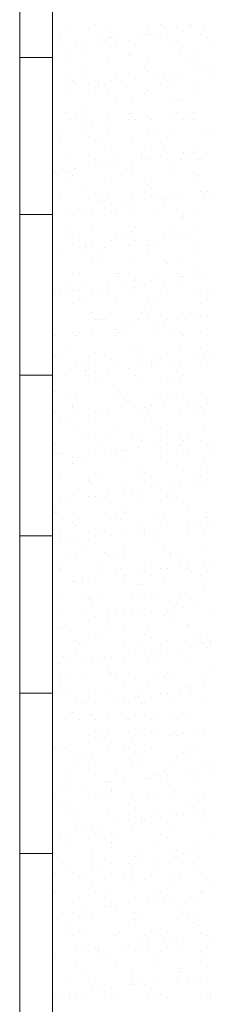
# Model space of a CAD drawing. Header units: metres. Extents: x -18 to 342, y 4 to 63.
# Tile 147 of 173: x 297.261 to 297.82, y 24.46 to 27.354. Entities that reach past the tile are written whole.
import ezdxf

# ---------------------------------------------------------------- set-up
doc = ezdxf.new("R2010")
doc.units = ezdxf.units.M
doc.header["$MEASUREMENT"] = 0
doc.layers.add('PDF_hatch-borshi', color=7, linetype='Continuous')
doc.layers.add('PDF_kaff', color=7, linetype='Continuous')

msp = doc.modelspace()

# ---------------------------------------------------------------- linework, layer by layer
at = {"layer": 'PDF_hatch-borshi', "lineweight": 18}
for points in [[(297.3962, 27.3301), (297.3962, 27.3301)], [(297.4829, 27.3398), (297.4829, 27.3398)], [(297.5118, 27.3301), (297.5118, 27.3301)], [(297.637, 27.3301), (297.637, 27.3301)], [(297.6755, 27.3398), (297.6755, 27.3398)], [(297.6851, 27.3301), (297.6851, 27.3301)], [(297.7622, 27.3398), (297.7622, 27.3398)], [(297.7622, 27.3301), (297.7622, 27.3301)], [(297.8007, 27.3301), (297.8007, 27.3301)], [(297.3769, 27.3012), (297.3769, 27.3012)], [(297.5021, 27.3109), (297.5021, 27.3109)], [(297.5214, 27.3012), (297.5214, 27.3012)], [(297.531, 27.3012), (297.531, 27.3012)], [(297.5503, 27.3012), (297.5503, 27.3012)], [(297.6177, 27.3109), (297.6177, 27.3109)], [(297.637, 27.3109), (297.637, 27.3109)], [(297.6466, 27.3109), (297.6466, 27.3109)], [(297.6659, 27.3012), (297.6659, 27.3012)], [(297.6755, 27.3109), (297.6755, 27.3109)], [(297.7429, 27.3205), (297.7429, 27.3205)], [(297.7911, 27.3109), (297.7911, 27.3109)], [(297.8103, 27.3012), (297.8103, 27.3012)], [(297.3577, 27.2723), (297.3577, 27.2723)], [(297.3866, 27.282), (297.3866, 27.282)], [(297.4251, 27.282), (297.4251, 27.282)], [(297.454, 27.282), (297.454, 27.282)], [(297.4925, 27.2916), (297.4925, 27.2916)], [(297.5118, 27.2916), (297.5118, 27.2916)], [(297.5407, 27.2916), (297.5407, 27.2916)], [(297.5792, 27.2916), (297.5792, 27.2916)], [(297.7044, 27.2916), (297.7044, 27.2916)], [(297.7237, 27.2916), (297.7237, 27.2916)], [(297.82, 27.2916), (297.82, 27.2916)], [(297.3962, 27.2531), (297.3962, 27.2531)], [(297.3962, 27.2435), (297.3962, 27.2435)], [(297.4443, 27.2531), (297.4443, 27.2531)], [(297.5214, 27.2435), (297.5214, 27.2435)], [(297.5792, 27.2531), (297.5792, 27.2531)], [(297.5888, 27.2531), (297.5888, 27.2531)], [(297.637, 27.2435), (297.637, 27.2435)], [(297.7333, 27.2531), (297.7333, 27.2531)], [(297.7622, 27.2435), (297.7622, 27.2435)], [(297.7718, 27.2531), (297.7718, 27.2531)], [(297.7814, 27.2435), (297.7814, 27.2435)], [(297.4443, 27.2146), (297.4443, 27.2146)], [(297.6273, 27.2146), (297.6273, 27.2146)], [(297.8103, 27.2146), (297.8103, 27.2146)], [(297.3962, 27.1953), (297.3962, 27.1953)], [(297.454, 27.1953), (297.454, 27.1953)], [(297.5407, 27.1953), (297.5407, 27.1953)], [(297.5792, 27.1953), (297.5792, 27.1953)], [(297.5984, 27.1857), (297.5984, 27.1857)], [(297.637, 27.2049), (297.637, 27.2049)], [(297.6562, 27.1953), (297.6562, 27.1953)], [(297.6851, 27.1953), (297.6851, 27.1953)], [(297.6851, 27.1953), (297.6851, 27.1953)], [(297.7044, 27.1953), (297.7044, 27.1953)], [(297.7237, 27.1953), (297.7237, 27.1953)], [(297.7814, 27.2049), (297.7814, 27.2049)], [(297.82, 27.2049), (297.82, 27.2049)], [(297.82, 27.1953), (297.82, 27.1953)], [(297.4058, 27.1568), (297.4058, 27.1568)], [(297.4155, 27.176), (297.4155, 27.176)], [(297.4251, 27.1664), (297.4251, 27.1664)], [(297.4636, 27.1664), (297.4636, 27.1664)], [(297.4925, 27.1664), (297.4925, 27.1664)], [(297.4925, 27.1568), (297.4925, 27.1568)], [(297.531, 27.176), (297.531, 27.176)], [(297.5599, 27.176), (297.5599, 27.176)], [(297.5599, 27.176), (297.5599, 27.176)], [(297.6755, 27.1664), (297.6755, 27.1664)], [(297.7044, 27.176), (297.7044, 27.176)], [(297.7718, 27.1568), (297.7718, 27.1568)], [(297.3962, 27.1471), (297.3962, 27.1471)], [(297.4829, 27.1375), (297.4829, 27.1375)], [(297.5214, 27.1471), (297.5214, 27.1471)], [(297.5407, 27.1279), (297.5407, 27.1279)], [(297.6273, 27.1375), (297.6273, 27.1375)], [(297.637, 27.1471), (297.637, 27.1471)], [(297.7718, 27.1375), (297.7718, 27.1375)], [(297.454, 27.099), (297.454, 27.099)], [(297.5888, 27.1086), (297.5888, 27.1086)], [(297.7044, 27.1086), (297.7044, 27.1086)], [(297.7237, 27.1182), (297.7237, 27.1182)], [(297.7333, 27.1182), (297.7333, 27.1182)], [(297.3962, 27.0797), (297.3962, 27.0797)], [(297.4251, 27.0797), (297.4251, 27.0797)], [(297.5792, 27.0797), (297.5792, 27.0797)], [(297.5888, 27.0797), (297.5888, 27.0797)], [(297.5888, 27.0701), (297.5888, 27.0701)], [(297.637, 27.0701), (297.637, 27.0701)], [(297.7044, 27.0797), (297.7044, 27.0797)], [(297.7237, 27.0797), (297.7237, 27.0797)], [(297.7237, 27.0797), (297.7237, 27.0797)], [(297.7622, 27.0797), (297.7622, 27.0797)], [(297.7718, 27.0797), (297.7718, 27.0797)], [(297.4058, 27.0605), (297.4058, 27.0605)], [(297.4443, 27.0412), (297.4443, 27.0412)], [(297.4443, 27.0412), (297.4443, 27.0412)], [(297.454, 27.0605), (297.454, 27.0605)], [(297.4732, 27.0508), (297.4732, 27.0508)], [(297.5118, 27.0508), (297.5118, 27.0508)], [(297.5214, 27.0605), (297.5214, 27.0605)], [(297.5792, 27.0605), (297.5792, 27.0605)], [(297.5984, 27.0605), (297.5984, 27.0605)], [(297.5984, 27.0605), (297.5984, 27.0605)], [(297.6466, 27.0605), (297.6466, 27.0605)], [(297.7429, 27.0605), (297.7429, 27.0605)], [(297.7718, 27.0605), (297.7718, 27.0605)], [(297.3769, 27.0123), (297.3769, 27.0123)], [(297.3866, 27.0316), (297.3866, 27.0316)], [(297.454, 27.0316), (297.454, 27.0316)], [(297.4636, 27.0123), (297.4636, 27.0123)], [(297.5214, 27.0219), (297.5214, 27.0219)], [(297.5888, 27.0123), (297.5888, 27.0123)], [(297.637, 27.0316), (297.637, 27.0316)], [(297.6659, 27.0219), (297.6659, 27.0219)], [(297.714, 27.0219), (297.714, 27.0219)], [(297.8103, 27.0219), (297.8103, 27.0219)], [(297.82, 27.0316), (297.82, 27.0316)], [(297.4925, 26.993), (297.4925, 26.993)], [(297.531, 26.9738), (297.531, 26.9738)], [(297.6466, 26.9738), (297.6466, 26.9738)], [(297.6755, 26.993), (297.6755, 26.993)], [(297.6851, 26.9834), (297.6851, 26.9834)], [(297.7718, 26.9738), (297.7718, 26.9738)], [(297.4058, 26.9641), (297.4058, 26.9641)], [(297.4636, 26.9545), (297.4636, 26.9545)], [(297.4829, 26.9449), (297.4829, 26.9449)], [(297.5407, 26.9545), (297.5407, 26.9545)], [(297.5503, 26.9449), (297.5503, 26.9449)], [(297.6177, 26.9545), (297.6177, 26.9545)], [(297.6177, 26.9449), (297.6177, 26.9449)], [(297.637, 26.9449), (297.637, 26.9449)], [(297.6466, 26.9449), (297.6466, 26.9449)], [(297.6755, 26.9545), (297.6755, 26.9545)], [(297.7333, 26.9449), (297.7333, 26.9449)], [(297.7429, 26.9641), (297.7429, 26.9641)], [(297.7622, 26.9545), (297.7622, 26.9545)], [(297.7718, 26.9641), (297.7718, 26.9641)], [(297.7814, 26.9449), (297.7814, 26.9449)], [(297.8103, 26.9641), (297.8103, 26.9641)], [(297.3866, 26.916), (297.3866, 26.916)], [(297.4251, 26.916), (297.4251, 26.916)], [(297.4636, 26.9256), (297.4636, 26.9256)], [(297.4925, 26.9256), (297.4925, 26.9256)], [(297.5118, 26.9353), (297.5118, 26.9353)], [(297.5503, 26.9353), (297.5503, 26.9353)], [(297.5888, 26.9256), (297.5888, 26.9256)], [(297.714, 26.9256), (297.714, 26.9256)], [(297.3673, 26.9064), (297.3673, 26.9064)], [(297.3962, 26.9064), (297.3962, 26.9064)], [(297.4058, 26.9064), (297.4058, 26.9064)], [(297.4155, 26.8967), (297.4155, 26.8967)], [(297.5599, 26.8967), (297.5599, 26.8967)], [(297.5888, 26.9064), (297.5888, 26.9064)], [(297.7044, 26.8967), (297.7044, 26.8967)], [(297.7718, 26.9064), (297.7718, 26.9064)], [(297.7718, 26.8871), (297.7718, 26.8871)], [(297.7814, 26.8967), (297.7814, 26.8967)], [(297.4058, 26.8775), (297.4058, 26.8775)], [(297.4443, 26.8678), (297.4443, 26.8678)], [(297.531, 26.8775), (297.531, 26.8775)], [(297.637, 26.8678), (297.637, 26.8678)], [(297.6466, 26.8775), (297.6466, 26.8775)], [(297.6466, 26.8582), (297.6466, 26.8582)], [(297.3577, 26.8389), (297.3577, 26.8389)], [(297.3769, 26.8293), (297.3769, 26.8293)], [(297.4636, 26.8293), (297.4636, 26.8293)], [(297.5021, 26.8389), (297.5021, 26.8389)], [(297.5214, 26.8293), (297.5214, 26.8293)], [(297.5888, 26.8389), (297.5888, 26.8389)], [(297.6466, 26.8389), (297.6466, 26.8389)], [(297.6562, 26.8293), (297.6562, 26.8293)], [(297.6755, 26.8293), (297.6755, 26.8293)], [(297.6851, 26.8293), (297.6851, 26.8293)], [(297.714, 26.8389), (297.714, 26.8389)], [(297.7237, 26.8389), (297.7237, 26.8389)], [(297.7911, 26.8486), (297.7911, 26.8486)], [(297.8007, 26.8389), (297.8007, 26.8389)], [(297.8103, 26.8486), (297.8103, 26.8486)], [(297.82, 26.8293), (297.82, 26.8293)], [(297.4347, 26.8004), (297.4347, 26.8004)], [(297.4732, 26.8004), (297.4732, 26.8004)], [(297.4925, 26.8197), (297.4925, 26.8197)], [(297.5021, 26.8197), (297.5021, 26.8197)], [(297.531, 26.8101), (297.531, 26.8101)], [(297.5599, 26.8197), (297.5599, 26.8197)], [(297.5984, 26.8197), (297.5984, 26.8197)], [(297.6851, 26.8197), (297.6851, 26.8197)], [(297.3577, 26.7715), (297.3577, 26.7715)], [(297.4058, 26.7908), (297.4058, 26.7908)], [(297.4058, 26.7908), (297.4058, 26.7908)], [(297.454, 26.7812), (297.454, 26.7812)], [(297.531, 26.7908), (297.531, 26.7908)], [(297.5407, 26.7812), (297.5407, 26.7812)], [(297.5984, 26.7812), (297.5984, 26.7812)], [(297.6562, 26.7908), (297.6562, 26.7908)], [(297.7333, 26.7715), (297.7333, 26.7715)], [(297.7429, 26.7812), (297.7429, 26.7812)], [(297.7429, 26.7715), (297.7429, 26.7715)], [(297.7814, 26.7908), (297.7814, 26.7908)], [(297.4732, 26.7426), (297.4732, 26.7426)], [(297.5984, 26.7426), (297.5984, 26.7426)], [(297.714, 26.7426), (297.714, 26.7426)], [(297.3962, 26.7234), (297.3962, 26.7234)], [(297.4058, 26.733), (297.4058, 26.733)], [(297.4155, 26.7137), (297.4155, 26.7137)], [(297.5407, 26.7234), (297.5407, 26.7234)], [(297.5599, 26.7137), (297.5599, 26.7137)], [(297.5888, 26.733), (297.5888, 26.733)], [(297.5984, 26.7234), (297.5984, 26.7234)], [(297.6851, 26.7234), (297.6851, 26.7234)], [(297.7044, 26.7137), (297.7044, 26.7137)], [(297.7044, 26.7137), (297.7044, 26.7137)], [(297.7237, 26.7137), (297.7237, 26.7137)], [(297.7622, 26.7234), (297.7622, 26.7234)], [(297.7814, 26.733), (297.7814, 26.733)], [(297.4155, 26.6945), (297.4155, 26.6945)], [(297.454, 26.6945), (297.454, 26.6945)], [(297.454, 26.6848), (297.454, 26.6848)], [(297.4732, 26.6848), (297.4732, 26.6848)], [(297.5118, 26.6848), (297.5118, 26.6848)], [(297.531, 26.7041), (297.531, 26.7041)], [(297.5792, 26.6945), (297.5792, 26.6945)], [(297.5984, 26.7041), (297.5984, 26.7041)], [(297.637, 26.7041), (297.637, 26.7041)], [(297.637, 26.6945), (297.637, 26.6945)], [(297.6562, 26.6945), (297.6562, 26.6945)], [(297.7814, 26.7041), (297.7814, 26.7041)], [(297.3866, 26.6752), (297.3866, 26.6752)], [(297.454, 26.6752), (297.454, 26.6752)], [(297.4925, 26.6656), (297.4925, 26.6656)], [(297.5984, 26.656), (297.5984, 26.656)], [(297.637, 26.6656), (297.637, 26.6656)], [(297.7237, 26.656), (297.7237, 26.656)], [(297.7814, 26.6656), (297.7814, 26.6656)], [(297.4732, 26.6463), (297.4732, 26.6463)], [(297.5021, 26.6463), (297.5021, 26.6463)], [(297.6851, 26.6463), (297.6851, 26.6463)], [(297.6948, 26.6367), (297.6948, 26.6367)], [(297.4155, 26.6078), (297.4155, 26.6078)], [(297.4347, 26.6078), (297.4347, 26.6078)], [(297.5407, 26.6078), (297.5407, 26.6078)], [(297.5503, 26.6078), (297.5503, 26.6078)], [(297.5503, 26.5982), (297.5503, 26.5982)], [(297.5792, 26.6078), (297.5792, 26.6078)], [(297.6562, 26.6078), (297.6562, 26.6078)], [(297.7237, 26.6078), (297.7237, 26.6078)], [(297.7333, 26.5982), (297.7333, 26.5982)], [(297.7429, 26.5982), (297.7429, 26.5982)], [(297.7429, 26.5982), (297.7429, 26.5982)], [(297.7718, 26.5982), (297.7718, 26.5982)], [(297.7814, 26.6174), (297.7814, 26.6174)], [(297.8103, 26.6078), (297.8103, 26.6078)], [(297.4058, 26.5693), (297.4058, 26.5693)], [(297.454, 26.5885), (297.454, 26.5885)], [(297.5214, 26.5693), (297.5214, 26.5693)], [(297.5599, 26.5693), (297.5599, 26.5693)], [(297.5984, 26.5885), (297.5984, 26.5885)], [(297.5984, 26.5693), (297.5984, 26.5693)], [(297.6177, 26.5789), (297.6177, 26.5789)], [(297.6466, 26.5885), (297.6466, 26.5885)], [(297.6851, 26.5885), (297.6851, 26.5885)], [(297.7237, 26.5693), (297.7237, 26.5693)], [(297.3673, 26.55), (297.3673, 26.55)], [(297.3769, 26.55), (297.3769, 26.55)], [(297.3962, 26.55), (297.3962, 26.55)], [(297.4155, 26.5596), (297.4155, 26.5596)], [(297.4347, 26.5596), (297.4347, 26.5596)], [(297.4732, 26.5596), (297.4732, 26.5596)], [(297.4925, 26.5596), (297.4925, 26.5596)], [(297.5214, 26.55), (297.5214, 26.55)], [(297.5984, 26.5596), (297.5984, 26.5596)], [(297.6755, 26.55), (297.6755, 26.55)], [(297.7814, 26.5596), (297.7814, 26.5596)], [(297.7911, 26.55), (297.7911, 26.55)], [(297.82, 26.55), (297.82, 26.55)], [(297.4155, 26.5211), (297.4155, 26.5211)], [(297.454, 26.5211), (297.454, 26.5211)], [(297.5407, 26.5211), (297.5407, 26.5211)], [(297.637, 26.5211), (297.637, 26.5211)], [(297.6466, 26.5115), (297.6466, 26.5115)], [(297.6659, 26.5211), (297.6659, 26.5211)], [(297.7911, 26.5211), (297.7911, 26.5211)], [(297.4732, 26.4922), (297.4732, 26.4922)], [(297.6177, 26.4922), (297.6177, 26.4922)], [(297.7622, 26.4922), (297.7622, 26.4922)], [(297.7911, 26.4826), (297.7911, 26.4826)], [(297.8103, 26.4826), (297.8103, 26.4826)], [(297.4829, 26.473), (297.4829, 26.473)], [(297.4925, 26.473), (297.4925, 26.473)], [(297.5021, 26.473), (297.5021, 26.473)], [(297.5118, 26.473), (297.5118, 26.473)], [(297.5599, 26.4537), (297.5599, 26.4537)], [(297.5984, 26.4537), (297.5984, 26.4537)], [(297.6081, 26.473), (297.6081, 26.473)], [(297.637, 26.473), (297.637, 26.473)], [(297.6659, 26.4633), (297.6659, 26.4633)], [(297.6851, 26.4633), (297.6851, 26.4633)], [(297.6948, 26.473), (297.6948, 26.473)], [(297.7237, 26.473), (297.7237, 26.473)], [(297.7237, 26.473), (297.7237, 26.473)], [(297.7814, 26.473), (297.7814, 26.473)], [(297.3577, 26.4344), (297.3577, 26.4344)], [(297.3673, 26.4248), (297.3673, 26.4248)], [(297.4155, 26.4344), (297.4155, 26.4344)], [(297.4155, 26.4344), (297.4155, 26.4344)], [(297.4251, 26.4248), (297.4251, 26.4248)], [(297.4347, 26.4344), (297.4347, 26.4344)], [(297.4732, 26.4441), (297.4732, 26.4441)], [(297.5407, 26.4441), (297.5407, 26.4441)], [(297.5407, 26.4248), (297.5407, 26.4248)], [(297.5503, 26.4344), (297.5503, 26.4344)], [(297.5599, 26.4344), (297.5599, 26.4344)], [(297.6659, 26.4248), (297.6659, 26.4248)], [(297.714, 26.4344), (297.714, 26.4344)], [(297.7333, 26.4344), (297.7333, 26.4344)], [(297.7429, 26.4248), (297.7429, 26.4248)], [(297.7911, 26.4344), (297.7911, 26.4344)], [(297.3577, 26.3766), (297.3577, 26.3766)], [(297.3673, 26.367), (297.3673, 26.367)], [(297.4058, 26.3863), (297.4058, 26.3863)], [(297.4829, 26.3766), (297.4829, 26.3766)], [(297.5118, 26.367), (297.5118, 26.367)], [(297.5984, 26.3863), (297.5984, 26.3863)], [(297.6081, 26.3863), (297.6081, 26.3863)], [(297.6081, 26.3766), (297.6081, 26.3766)], [(297.6562, 26.367), (297.6562, 26.367)], [(297.7333, 26.3863), (297.7333, 26.3863)], [(297.7911, 26.3863), (297.7911, 26.3863)], [(297.8007, 26.367), (297.8007, 26.367)], [(297.3866, 26.3574), (297.3866, 26.3574)], [(297.4251, 26.3381), (297.4251, 26.3381)], [(297.454, 26.3478), (297.454, 26.3478)], [(297.4636, 26.3381), (297.4636, 26.3381)], [(297.531, 26.3574), (297.531, 26.3574)], [(297.5503, 26.3381), (297.5503, 26.3381)], [(297.6081, 26.3381), (297.6081, 26.3381)], [(297.6466, 26.3478), (297.6466, 26.3478)], [(297.6466, 26.3381), (297.6466, 26.3381)], [(297.6659, 26.3381), (297.6659, 26.3381)], [(297.6755, 26.3574), (297.6755, 26.3574)], [(297.7044, 26.3478), (297.7044, 26.3478)], [(297.7333, 26.3478), (297.7333, 26.3478)], [(297.7718, 26.3574), (297.7718, 26.3574)], [(297.7911, 26.3381), (297.7911, 26.3381)], [(297.82, 26.3574), (297.82, 26.3574)], [(297.3962, 26.3092), (297.3962, 26.3092)], [(297.454, 26.3189), (297.454, 26.3189)], [(297.454, 26.3092), (297.454, 26.3092)], [(297.4829, 26.3189), (297.4829, 26.3189)], [(297.5214, 26.3285), (297.5214, 26.3285)], [(297.5792, 26.3285), (297.5792, 26.3285)], [(297.5984, 26.3092), (297.5984, 26.3092)], [(297.7429, 26.3092), (297.7429, 26.3092)], [(297.3673, 26.29), (297.3673, 26.29)], [(297.4829, 26.29), (297.4829, 26.29)], [(297.5021, 26.2996), (297.5021, 26.2996)], [(297.6081, 26.29), (297.6081, 26.29)], [(297.6948, 26.2996), (297.6948, 26.2996)], [(297.7044, 26.29), (297.7044, 26.29)], [(297.7333, 26.2996), (297.7333, 26.2996)], [(297.3673, 26.2611), (297.3673, 26.2611)], [(297.4058, 26.2514), (297.4058, 26.2514)], [(297.5503, 26.2611), (297.5503, 26.2611)], [(297.5503, 26.2514), (297.5503, 26.2514)], [(297.5503, 26.2514), (297.5503, 26.2514)], [(297.5599, 26.2514), (297.5599, 26.2514)], [(297.6659, 26.2514), (297.6659, 26.2514)], [(297.6948, 26.2514), (297.6948, 26.2514)], [(297.7429, 26.2514), (297.7429, 26.2514)], [(297.8007, 26.2514), (297.8007, 26.2514)], [(297.4155, 26.2225), (297.4155, 26.2225)], [(297.4251, 26.2418), (297.4251, 26.2418)], [(297.4251, 26.2418), (297.4251, 26.2418)], [(297.5696, 26.2418), (297.5696, 26.2418)], [(297.6466, 26.2225), (297.6466, 26.2225)], [(297.6851, 26.2225), (297.6851, 26.2225)], [(297.714, 26.2418), (297.714, 26.2418)], [(297.7525, 26.2322), (297.7525, 26.2322)], [(297.7718, 26.2322), (297.7718, 26.2322)], [(297.8103, 26.2418), (297.8103, 26.2418)], [(297.3673, 26.2033), (297.3673, 26.2033)], [(297.4155, 26.2129), (297.4155, 26.2129)], [(297.4347, 26.1937), (297.4347, 26.1937)], [(297.4829, 26.2033), (297.4829, 26.2033)], [(297.4925, 26.1937), (297.4925, 26.1937)], [(297.5021, 26.2033), (297.5021, 26.2033)], [(297.5214, 26.2033), (297.5214, 26.2033)], [(297.5599, 26.2129), (297.5599, 26.2129)], [(297.5984, 26.2129), (297.5984, 26.2129)], [(297.6177, 26.2033), (297.6177, 26.2033)], [(297.6273, 26.2129), (297.6273, 26.2129)], [(297.637, 26.1937), (297.637, 26.1937)], [(297.7333, 26.2033), (297.7333, 26.2033)], [(297.7814, 26.1937), (297.7814, 26.1937)], [(297.7911, 26.2129), (297.7911, 26.2129)], [(297.8007, 26.2033), (297.8007, 26.2033)], [(297.3769, 26.184), (297.3769, 26.184)], [(297.3962, 26.184), (297.3962, 26.184)], [(297.4636, 26.1744), (297.4636, 26.1744)], [(297.6466, 26.1744), (297.6466, 26.1744)], [(297.6562, 26.1648), (297.6562, 26.1648)], [(297.8007, 26.1648), (297.8007, 26.1648)], [(297.4347, 26.1551), (297.4347, 26.1551)], [(297.4443, 26.1359), (297.4443, 26.1359)], [(297.5503, 26.1551), (297.5503, 26.1551)], [(297.5888, 26.1359), (297.5888, 26.1359)], [(297.6755, 26.1551), (297.6755, 26.1551)], [(297.7333, 26.1359), (297.7333, 26.1359)], [(297.3673, 26.107), (297.3673, 26.107)], [(297.4636, 26.1262), (297.4636, 26.1262)], [(297.4925, 26.107), (297.4925, 26.107)], [(297.5118, 26.1262), (297.5118, 26.1262)], [(297.6081, 26.1262), (297.6081, 26.1262)], [(297.6177, 26.1166), (297.6177, 26.1166)], [(297.6948, 26.1262), (297.6948, 26.1262)], [(297.6948, 26.107), (297.6948, 26.107)], [(297.7333, 26.107), (297.7333, 26.107)], [(297.7429, 26.1166), (297.7429, 26.1166)], [(297.7525, 26.1262), (297.7525, 26.1262)], [(297.7911, 26.1166), (297.7911, 26.1166)], [(297.82, 26.1166), (297.82, 26.1166)], [(297.3673, 26.0877), (297.3673, 26.0877)], [(297.3769, 26.0781), (297.3769, 26.0781)], [(297.3866, 26.0781), (297.3866, 26.0781)], [(297.4829, 26.0781), (297.4829, 26.0781)], [(297.531, 26.0781), (297.531, 26.0781)], [(297.5407, 26.0877), (297.5407, 26.0877)], [(297.5599, 26.0877), (297.5599, 26.0877)], [(297.5696, 26.0877), (297.5696, 26.0877)], [(297.6081, 26.0973), (297.6081, 26.0973)], [(297.6659, 26.0973), (297.6659, 26.0973)], [(297.6755, 26.0781), (297.6755, 26.0781)], [(297.7429, 26.0877), (297.7429, 26.0877)], [(297.7525, 26.0781), (297.7525, 26.0781)], [(297.82, 26.0781), (297.82, 26.0781)], [(297.4155, 26.0684), (297.4155, 26.0684)], [(297.4155, 26.0492), (297.4155, 26.0492)], [(297.4347, 26.0684), (297.4347, 26.0684)], [(297.4443, 26.0684), (297.4443, 26.0684)], [(297.5599, 26.0684), (297.5599, 26.0684)], [(297.6755, 26.0684), (297.6755, 26.0684)], [(297.8007, 26.0684), (297.8007, 26.0684)], [(297.3769, 26.0203), (297.3769, 26.0203)], [(297.4829, 26.0203), (297.4829, 26.0203)], [(297.4925, 26.0203), (297.4925, 26.0203)], [(297.6081, 26.0396), (297.6081, 26.0396)], [(297.6177, 26.0203), (297.6177, 26.0203)], [(297.6273, 26.0203), (297.6273, 26.0203)], [(297.7429, 26.0299), (297.7429, 26.0299)], [(297.7718, 26.0203), (297.7718, 26.0203)], [(297.7911, 26.0396), (297.7911, 26.0396)], [(297.4636, 26.001), (297.4636, 26.001)], [(297.4732, 25.9914), (297.4732, 25.9914)], [(297.5021, 26.0107), (297.5021, 26.0107)], [(297.6466, 26.0107), (297.6466, 26.0107)], [(297.6562, 26.001), (297.6562, 26.001)], [(297.7333, 25.9914), (297.7333, 25.9914)], [(297.7718, 25.9914), (297.7718, 25.9914)], [(297.7911, 26.0107), (297.7911, 26.0107)], [(297.4251, 25.9625), (297.4251, 25.9625)], [(297.4347, 25.9721), (297.4347, 25.9721)], [(297.5214, 25.9625), (297.5214, 25.9625)], [(297.5599, 25.9818), (297.5599, 25.9818)], [(297.5696, 25.9625), (297.5696, 25.9625)], [(297.5888, 25.9721), (297.5888, 25.9721)], [(297.6081, 25.9721), (297.6081, 25.9721)], [(297.6466, 25.9818), (297.6466, 25.9818)], [(297.6755, 25.9721), (297.6755, 25.9721)], [(297.714, 25.9818), (297.714, 25.9818)], [(297.714, 25.9625), (297.714, 25.9625)], [(297.8103, 25.9818), (297.8103, 25.9818)], [(297.3769, 25.9336), (297.3769, 25.9336)], [(297.3962, 25.9432), (297.3962, 25.9432)], [(297.4636, 25.9529), (297.4636, 25.9529)], [(297.4829, 25.9529), (297.4829, 25.9529)], [(297.4925, 25.9336), (297.4925, 25.9336)], [(297.5118, 25.9529), (297.5118, 25.9529)], [(297.6177, 25.9336), (297.6177, 25.9336)], [(297.6948, 25.9529), (297.6948, 25.9529)], [(297.7044, 25.9432), (297.7044, 25.9432)], [(297.7429, 25.9336), (297.7429, 25.9336)], [(297.3673, 25.9143), (297.3673, 25.9143)], [(297.3673, 25.9047), (297.3673, 25.9047)], [(297.5118, 25.9047), (297.5118, 25.9047)], [(297.5599, 25.9143), (297.5599, 25.9143)], [(297.5696, 25.9047), (297.5696, 25.9047)], [(297.6659, 25.9047), (297.6659, 25.9047)], [(297.7525, 25.9143), (297.7525, 25.9143)], [(297.8103, 25.9047), (297.8103, 25.9047)], [(297.3866, 25.8855), (297.3866, 25.8855)], [(297.4155, 25.8758), (297.4155, 25.8758)], [(297.4347, 25.8855), (297.4347, 25.8855)], [(297.5407, 25.8855), (297.5407, 25.8855)], [(297.5599, 25.8855), (297.5599, 25.8855)], [(297.6851, 25.8855), (297.6851, 25.8855)], [(297.6851, 25.8855), (297.6851, 25.8855)], [(297.7814, 25.8758), (297.7814, 25.8758)], [(297.8103, 25.8951), (297.8103, 25.8951)], [(297.82, 25.8758), (297.82, 25.8758)], [(297.4251, 25.8662), (297.4251, 25.8662)], [(297.4636, 25.8469), (297.4636, 25.8469)], [(297.5599, 25.8469), (297.5599, 25.8469)], [(297.6081, 25.8662), (297.6081, 25.8662)], [(297.6081, 25.8469), (297.6081, 25.8469)], [(297.6273, 25.8566), (297.6273, 25.8566)], [(297.6273, 25.8469), (297.6273, 25.8469)], [(297.6562, 25.8566), (297.6562, 25.8566)], [(297.6948, 25.8662), (297.6948, 25.8662)], [(297.7525, 25.8662), (297.7525, 25.8662)], [(297.7525, 25.8469), (297.7525, 25.8469)], [(297.7525, 25.8469), (297.7525, 25.8469)], [(297.7911, 25.8662), (297.7911, 25.8662)], [(297.8007, 25.8566), (297.8007, 25.8566)], [(297.3769, 25.8373), (297.3769, 25.8373)], [(297.3769, 25.818), (297.3769, 25.818)], [(297.3962, 25.8277), (297.3962, 25.8277)], [(297.4347, 25.8277), (297.4347, 25.8277)], [(297.4636, 25.8277), (297.4636, 25.8277)], [(297.5021, 25.8373), (297.5021, 25.8373)], [(297.5021, 25.8373), (297.5021, 25.8373)], [(297.531, 25.8373), (297.531, 25.8373)], [(297.6562, 25.8277), (297.6562, 25.8277)], [(297.6659, 25.818), (297.6659, 25.818)], [(297.4443, 25.7988), (297.4443, 25.7988)], [(297.5118, 25.7891), (297.5118, 25.7891)], [(297.5696, 25.7988), (297.5696, 25.7988)], [(297.6851, 25.7988), (297.6851, 25.7988)], [(297.7044, 25.7891), (297.7044, 25.7891)], [(297.8103, 25.7988), (297.8103, 25.7988)], [(297.4058, 25.7795), (297.4058, 25.7795)], [(297.4251, 25.7699), (297.4251, 25.7699)], [(297.5214, 25.7795), (297.5214, 25.7795)], [(297.5503, 25.7795), (297.5503, 25.7795)], [(297.5696, 25.7699), (297.5696, 25.7699)], [(297.7044, 25.7795), (297.7044, 25.7795)], [(297.7237, 25.7699), (297.7237, 25.7699)], [(297.82, 25.7602), (297.82, 25.7602)], [(297.3769, 25.741), (297.3769, 25.741)], [(297.3769, 25.7314), (297.3769, 25.7314)], [(297.3866, 25.7506), (297.3866, 25.7506)], [(297.5021, 25.7506), (297.5021, 25.7506)], [(297.5599, 25.741), (297.5599, 25.741)], [(297.6081, 25.7314), (297.6081, 25.7314)], [(297.6273, 25.7506), (297.6273, 25.7506)], [(297.6755, 25.741), (297.6755, 25.741)], [(297.6948, 25.741), (297.6948, 25.741)], [(297.7333, 25.7506), (297.7333, 25.7506)], [(297.7525, 25.7506), (297.7525, 25.7506)], [(297.7525, 25.741), (297.7525, 25.741)], [(297.7622, 25.7314), (297.7622, 25.7314)], [(297.8007, 25.7506), (297.8007, 25.7506)], [(297.4155, 25.7025), (297.4155, 25.7025)], [(297.4251, 25.7025), (297.4251, 25.7025)], [(297.4443, 25.7121), (297.4443, 25.7121)], [(297.4443, 25.7025), (297.4443, 25.7025)], [(297.4829, 25.7121), (297.4829, 25.7121)], [(297.5021, 25.7217), (297.5021, 25.7217)], [(297.5407, 25.7217), (297.5407, 25.7217)], [(297.5696, 25.7217), (297.5696, 25.7217)], [(297.5696, 25.7025), (297.5696, 25.7025)], [(297.6466, 25.7217), (297.6466, 25.7217)], [(297.6851, 25.7025), (297.6851, 25.7025)], [(297.7911, 25.7217), (297.7911, 25.7217)], [(297.8103, 25.7121), (297.8103, 25.7121)], [(297.6081, 25.6928), (297.6081, 25.6928)], [(297.6177, 25.6928), (297.6177, 25.6928)], [(297.8007, 25.6928), (297.8007, 25.6928)], [(297.3866, 25.6543), (297.3866, 25.6543)], [(297.4443, 25.6639), (297.4443, 25.6639)], [(297.4636, 25.6543), (297.4636, 25.6543)], [(297.4732, 25.6543), (297.4732, 25.6543)], [(297.4732, 25.6447), (297.4732, 25.6447)], [(297.5021, 25.6543), (297.5021, 25.6543)], [(297.5888, 25.6639), (297.5888, 25.6639)], [(297.6081, 25.6543), (297.6081, 25.6543)], [(297.6273, 25.6639), (297.6273, 25.6639)], [(297.6562, 25.6543), (297.6562, 25.6543)], [(297.7333, 25.6639), (297.7333, 25.6639)], [(297.7525, 25.6639), (297.7525, 25.6639)], [(297.7622, 25.6543), (297.7622, 25.6543)], [(297.4443, 25.6158), (297.4443, 25.6158)], [(297.5696, 25.6158), (297.5696, 25.6158)], [(297.6466, 25.6158), (297.6466, 25.6158)], [(297.6948, 25.6158), (297.6948, 25.6158)], [(297.714, 25.6254), (297.714, 25.6254)], [(297.7429, 25.6254), (297.7429, 25.6254)], [(297.7814, 25.635), (297.7814, 25.635)], [(297.82, 25.6158), (297.82, 25.6158)], [(297.3866, 25.6062), (297.3866, 25.6062)], [(297.4636, 25.5869), (297.4636, 25.5869)], [(297.4829, 25.5965), (297.4829, 25.5965)], [(297.5214, 25.6062), (297.5214, 25.6062)], [(297.5214, 25.5965), (297.5214, 25.5965)], [(297.5407, 25.6062), (297.5407, 25.6062)], [(297.5888, 25.6062), (297.5888, 25.6062)], [(297.6081, 25.6062), (297.6081, 25.6062)], [(297.6851, 25.6062), (297.6851, 25.6062)], [(297.7044, 25.6062), (297.7044, 25.6062)], [(297.714, 25.5965), (297.714, 25.5965)], [(297.3577, 25.5773), (297.3577, 25.5773)], [(297.3769, 25.5676), (297.3769, 25.5676)], [(297.3866, 25.5676), (297.3866, 25.5676)], [(297.3962, 25.5773), (297.3962, 25.5773)], [(297.5118, 25.5676), (297.5118, 25.5676)], [(297.5696, 25.5676), (297.5696, 25.5676)], [(297.5696, 25.558), (297.5696, 25.558)], [(297.637, 25.5676), (297.637, 25.5676)], [(297.7525, 25.5773), (297.7525, 25.5773)], [(297.7525, 25.5676), (297.7525, 25.5676)], [(297.4251, 25.5291), (297.4251, 25.5291)], [(297.454, 25.5291), (297.454, 25.5291)], [(297.4829, 25.5484), (297.4829, 25.5484)], [(297.5021, 25.5387), (297.5021, 25.5387)], [(297.5696, 25.5291), (297.5696, 25.5291)], [(297.6273, 25.5484), (297.6273, 25.5484)], [(297.6466, 25.5387), (297.6466, 25.5387)], [(297.6948, 25.5291), (297.6948, 25.5291)], [(297.7718, 25.5484), (297.7718, 25.5484)], [(297.7911, 25.5387), (297.7911, 25.5387)], [(297.82, 25.5291), (297.82, 25.5291)], [(297.4347, 25.5195), (297.4347, 25.5195)], [(297.6177, 25.5195), (297.6177, 25.5195)], [(297.6948, 25.5002), (297.6948, 25.5002)], [(297.7622, 25.5098), (297.7622, 25.5098)], [(297.7814, 25.5098), (297.7814, 25.5098)], [(297.8007, 25.5195), (297.8007, 25.5195)], [(297.8103, 25.5098), (297.8103, 25.5098)], [(297.82, 25.5195), (297.82, 25.5195)], [(297.3866, 25.4809), (297.3866, 25.4809)], [(297.4251, 25.4906), (297.4251, 25.4906)], [(297.4732, 25.4809), (297.4732, 25.4809)], [(297.5021, 25.4713), (297.5021, 25.4713)], [(297.5118, 25.4809), (297.5118, 25.4809)], [(297.531, 25.4809), (297.531, 25.4809)], [(297.5696, 25.4809), (297.5696, 25.4809)], [(297.5792, 25.4906), (297.5792, 25.4906)], [(297.6273, 25.4906), (297.6273, 25.4906)], [(297.637, 25.4809), (297.637, 25.4809)], [(297.6562, 25.4906), (297.6562, 25.4906)], [(297.6562, 25.4809), (297.6562, 25.4809)], [(297.6659, 25.4713), (297.6659, 25.4713)], [(297.7237, 25.4906), (297.7237, 25.4906)], [(297.7622, 25.4809), (297.7622, 25.4809)], [(297.3769, 25.4617), (297.3769, 25.4617)], [(297.4058, 25.4617), (297.4058, 25.4617)], [(297.4443, 25.4617), (297.4443, 25.4617)], [(297.5214, 25.4424), (297.5214, 25.4424)], [(297.82, 25.4424), (297.82, 25.4424)], [(297.3769, 25.4328), (297.3769, 25.4328)], [(297.3962, 25.4232), (297.3962, 25.4232)], [(297.454, 25.4328), (297.454, 25.4328)], [(297.5214, 25.4328), (297.5214, 25.4328)], [(297.531, 25.4328), (297.531, 25.4328)], [(297.5407, 25.4232), (297.5407, 25.4232)], [(297.5792, 25.4328), (297.5792, 25.4328)], [(297.6659, 25.4328), (297.6659, 25.4328)], [(297.6851, 25.4232), (297.6851, 25.4232)], [(297.6948, 25.4328), (297.6948, 25.4328)], [(297.714, 25.4328), (297.714, 25.4328)], [(297.8103, 25.4328), (297.8103, 25.4328)], [(297.3769, 25.3943), (297.3769, 25.3943)], [(297.3866, 25.3846), (297.3866, 25.3846)], [(297.3962, 25.3846), (297.3962, 25.3846)], [(297.5118, 25.3846), (297.5118, 25.3846)], [(297.5696, 25.3943), (297.5696, 25.3943)], [(297.637, 25.3943), (297.637, 25.3943)], [(297.7333, 25.3846), (297.7333, 25.3846)], [(297.7525, 25.3943), (297.7525, 25.3943)], [(297.7622, 25.3943), (297.7622, 25.3943)], [(297.7622, 25.3846), (297.7622, 25.3846)], [(297.8007, 25.3943), (297.8007, 25.3943)], [(297.4251, 25.3557), (297.4251, 25.3557)], [(297.4636, 25.375), (297.4636, 25.375)], [(297.5503, 25.3557), (297.5503, 25.3557)], [(297.5696, 25.3654), (297.5696, 25.3654)], [(297.6081, 25.375), (297.6081, 25.375)], [(297.6081, 25.3654), (297.6081, 25.3654)], [(297.6755, 25.375), (297.6755, 25.375)], [(297.6948, 25.375), (297.6948, 25.375)], [(297.7622, 25.375), (297.7622, 25.375)], [(297.4251, 25.3461), (297.4251, 25.3461)], [(297.4443, 25.3461), (297.4443, 25.3461)], [(297.454, 25.3461), (297.454, 25.3461)], [(297.4829, 25.3461), (297.4829, 25.3461)], [(297.5792, 25.3461), (297.5792, 25.3461)], [(297.6177, 25.3461), (297.6177, 25.3461)], [(297.6273, 25.3461), (297.6273, 25.3461)], [(297.7044, 25.3461), (297.7044, 25.3461)], [(297.8103, 25.3461), (297.8103, 25.3461)], [(297.3962, 25.298), (297.3962, 25.298)], [(297.4155, 25.3172), (297.4155, 25.3172)], [(297.4347, 25.298), (297.4347, 25.298)], [(297.4732, 25.3076), (297.4732, 25.3076)], [(297.4829, 25.298), (297.4829, 25.298)], [(297.5214, 25.298), (297.5214, 25.298)], [(297.5599, 25.3172), (297.5599, 25.3172)], [(297.5792, 25.298), (297.5792, 25.298)], [(297.6466, 25.298), (297.6466, 25.298)], [(297.6659, 25.3076), (297.6659, 25.3076)], [(297.7044, 25.3172), (297.7044, 25.3172)], [(297.7237, 25.298), (297.7237, 25.298)], [(297.7622, 25.3076), (297.7622, 25.3076)], [(297.7814, 25.2691), (297.7814, 25.2691)], [(297.4636, 25.2498), (297.4636, 25.2498)], [(297.5021, 25.2594), (297.5021, 25.2594)], [(297.5214, 25.2594), (297.5214, 25.2594)], [(297.5792, 25.2594), (297.5792, 25.2594)], [(297.5888, 25.2402), (297.5888, 25.2402)], [(297.6177, 25.2498), (297.6177, 25.2498)], [(297.6466, 25.2594), (297.6466, 25.2594)], [(297.6562, 25.2498), (297.6562, 25.2498)], [(297.7044, 25.2498), (297.7044, 25.2498)], [(297.714, 25.2594), (297.714, 25.2594)], [(297.714, 25.2594), (297.714, 25.2594)], [(297.7237, 25.2498), (297.7237, 25.2498)], [(297.7429, 25.2594), (297.7429, 25.2594)], [(297.8007, 25.2594), (297.8007, 25.2594)], [(297.3673, 25.2113), (297.3673, 25.2113)], [(297.3866, 25.2209), (297.3866, 25.2209)], [(297.3962, 25.2113), (297.3962, 25.2113)], [(297.4058, 25.2209), (297.4058, 25.2209)], [(297.4636, 25.2305), (297.4636, 25.2305)], [(297.4925, 25.2305), (297.4925, 25.2305)], [(297.5214, 25.2113), (297.5214, 25.2113)], [(297.531, 25.2305), (297.531, 25.2305)], [(297.5696, 25.2209), (297.5696, 25.2209)], [(297.5792, 25.2113), (297.5792, 25.2113)], [(297.6466, 25.2113), (297.6466, 25.2113)], [(297.7622, 25.2209), (297.7622, 25.2209)], [(297.7718, 25.2113), (297.7718, 25.2113)], [(297.4347, 25.1824), (297.4347, 25.1824)], [(297.454, 25.2016), (297.454, 25.2016)], [(297.4732, 25.1824), (297.4732, 25.1824)], [(297.5984, 25.2016), (297.5984, 25.2016)], [(297.6177, 25.1824), (297.6177, 25.1824)], [(297.7429, 25.2016), (297.7429, 25.2016)], [(297.7622, 25.1824), (297.7622, 25.1824)], [(297.4347, 25.1727), (297.4347, 25.1727)], [(297.4636, 25.1631), (297.4636, 25.1631)], [(297.5888, 25.1631), (297.5888, 25.1631)], [(297.6177, 25.1727), (297.6177, 25.1727)], [(297.7044, 25.1631), (297.7044, 25.1631)], [(297.8103, 25.1727), (297.8103, 25.1727)], [(297.82, 25.1631), (297.82, 25.1631)], [(297.82, 25.1535), (297.82, 25.1535)], [(297.3962, 25.1342), (297.3962, 25.1342)], [(297.4829, 25.1342), (297.4829, 25.1342)], [(297.5407, 25.1439), (297.5407, 25.1439)], [(297.637, 25.1246), (297.637, 25.1246)], [(297.6466, 25.1246), (297.6466, 25.1246)], [(297.6562, 25.1342), (297.6562, 25.1342)], [(297.6659, 25.1342), (297.6659, 25.1342)], [(297.6755, 25.1246), (297.6755, 25.1246)], [(297.6851, 25.1439), (297.6851, 25.1439)], [(297.6948, 25.1342), (297.6948, 25.1342)], [(297.7622, 25.1439), (297.7622, 25.1439)], [(297.7718, 25.1246), (297.7718, 25.1246)], [(297.7814, 25.1439), (297.7814, 25.1439)], [(297.3866, 25.0957), (297.3866, 25.0957)], [(297.4058, 25.115), (297.4058, 25.115)], [(297.4058, 25.0957), (297.4058, 25.0957)], [(297.4443, 25.1053), (297.4443, 25.1053)], [(297.5118, 25.115), (297.5118, 25.115)], [(297.5214, 25.115), (297.5214, 25.115)], [(297.531, 25.115), (297.531, 25.115)], [(297.531, 25.0957), (297.531, 25.0957)], [(297.5696, 25.115), (297.5696, 25.115)], [(297.3673, 25.0668), (297.3673, 25.0668)], [(297.4636, 25.0764), (297.4636, 25.0764)], [(297.4925, 25.0764), (297.4925, 25.0764)], [(297.5118, 25.0668), (297.5118, 25.0668)], [(297.531, 25.0861), (297.531, 25.0861)], [(297.5888, 25.0764), (297.5888, 25.0764)], [(297.637, 25.0764), (297.637, 25.0764)], [(297.6562, 25.0668), (297.6562, 25.0668)], [(297.7044, 25.0764), (297.7044, 25.0764)], [(297.714, 25.0861), (297.714, 25.0861)], [(297.7814, 25.0764), (297.7814, 25.0764)], [(297.8007, 25.0668), (297.8007, 25.0668)], [(297.3866, 25.0475), (297.3866, 25.0475)], [(297.3962, 25.0475), (297.3962, 25.0475)], [(297.5792, 25.0475), (297.5792, 25.0475)], [(297.7622, 25.0475), (297.7622, 25.0475)], [(297.7718, 25.0379), (297.7718, 25.0379)], [(297.4058, 25.0283), (297.4058, 25.0283)], [(297.4347, 25.0186), (297.4347, 25.0186)], [(297.4347, 25.009), (297.4347, 25.009)], [(297.5214, 25.0283), (297.5214, 25.0283)], [(297.5792, 25.0186), (297.5792, 25.0186)], [(297.6177, 25.009), (297.6177, 25.009)], [(297.6562, 25.0283), (297.6562, 25.0283)], [(297.6755, 25.009), (297.6755, 25.009)], [(297.7044, 25.0186), (297.7044, 25.0186)], [(297.7237, 25.0186), (297.7237, 25.0186)], [(297.7429, 25.0186), (297.7429, 25.0186)], [(297.7718, 25.0283), (297.7718, 25.0283)], [(297.8007, 25.0283), (297.8007, 25.0283)], [(297.4251, 24.9801), (297.4251, 24.9801)], [(297.454, 24.9801), (297.454, 24.9801)], [(297.4732, 24.9801), (297.4732, 24.9801)], [(297.4925, 24.9898), (297.4925, 24.9898)], [(297.5503, 24.9994), (297.5503, 24.9994)], [(297.5792, 24.9994), (297.5792, 24.9994)], [(297.5888, 24.9801), (297.5888, 24.9801)], [(297.6177, 24.9994), (297.6177, 24.9994)], [(297.6273, 24.9994), (297.6273, 24.9994)], [(297.714, 24.9801), (297.714, 24.9801)], [(297.8103, 24.9994), (297.8103, 24.9994)], [(297.3577, 24.9705), (297.3577, 24.9705)], [(297.3769, 24.9609), (297.3769, 24.9609)], [(297.3962, 24.9512), (297.3962, 24.9512)], [(297.4829, 24.9609), (297.4829, 24.9609)], [(297.4925, 24.9512), (297.4925, 24.9512)], [(297.531, 24.9609), (297.531, 24.9609)], [(297.5503, 24.9512), (297.5503, 24.9512)], [(297.6755, 24.9609), (297.6755, 24.9609)], [(297.6755, 24.9609), (297.6755, 24.9609)], [(297.6948, 24.9512), (297.6948, 24.9512)], [(297.82, 24.9609), (297.82, 24.9609)], [(297.4058, 24.932), (297.4058, 24.932)], [(297.531, 24.932), (297.531, 24.932)], [(297.531, 24.9223), (297.531, 24.9223)], [(297.6562, 24.9416), (297.6562, 24.9416)], [(297.7814, 24.9416), (297.7814, 24.9416)], [(297.4732, 24.9031), (297.4732, 24.9031)], [(297.4732, 24.8934), (297.4732, 24.8934)], [(297.5984, 24.8934), (297.5984, 24.8934)], [(297.6177, 24.9031), (297.6177, 24.9031)], [(297.714, 24.9127), (297.714, 24.9127)], [(297.714, 24.8934), (297.714, 24.8934)], [(297.7237, 24.9127), (297.7237, 24.9127)], [(297.7237, 24.8934), (297.7237, 24.8934)], [(297.7429, 24.9031), (297.7429, 24.9031)], [(297.7622, 24.9031), (297.7622, 24.9031)], [(297.7814, 24.9031), (297.7814, 24.9031)], [(297.3866, 24.8742), (297.3866, 24.8742)], [(297.4732, 24.8645), (297.4732, 24.8645)], [(297.4925, 24.8645), (297.4925, 24.8645)], [(297.531, 24.8742), (297.531, 24.8742)], [(297.5792, 24.8742), (297.5792, 24.8742)], [(297.5888, 24.8645), (297.5888, 24.8645)], [(297.5984, 24.8742), (297.5984, 24.8742)], [(297.6177, 24.8838), (297.6177, 24.8838)], [(297.6562, 24.8838), (297.6562, 24.8838)], [(297.7718, 24.8742), (297.7718, 24.8742)], [(297.3673, 24.8453), (297.3673, 24.8453)], [(297.4058, 24.8549), (297.4058, 24.8549)], [(297.4155, 24.8453), (297.4155, 24.8453)], [(297.4155, 24.8453), (297.4155, 24.8453)], [(297.4347, 24.8357), (297.4347, 24.8357)], [(297.4347, 24.8357), (297.4347, 24.8357)], [(297.531, 24.8453), (297.531, 24.8453)], [(297.5696, 24.8453), (297.5696, 24.8453)], [(297.5888, 24.8357), (297.5888, 24.8357)], [(297.6562, 24.8549), (297.6562, 24.8549)], [(297.714, 24.8453), (297.714, 24.8453)], [(297.7333, 24.8357), (297.7333, 24.8357)], [(297.7814, 24.8549), (297.7814, 24.8549)], [(297.4443, 24.826), (297.4443, 24.826)], [(297.4732, 24.8068), (297.4732, 24.8068)], [(297.5984, 24.8068), (297.5984, 24.8068)], [(297.6273, 24.826), (297.6273, 24.826)], [(297.714, 24.8068), (297.714, 24.8068)], [(297.8103, 24.826), (297.8103, 24.826)], [(297.82, 24.8164), (297.82, 24.8164)], [(297.3673, 24.7875), (297.3673, 24.7875)], [(297.4829, 24.7875), (297.4829, 24.7875)], [(297.5118, 24.7875), (297.5118, 24.7875)], [(297.6562, 24.7875), (297.6562, 24.7875)], [(297.6755, 24.7875), (297.6755, 24.7875)], [(297.6851, 24.7779), (297.6851, 24.7779)], [(297.7622, 24.7779), (297.7622, 24.7779)], [(297.7911, 24.7875), (297.7911, 24.7875)], [(297.8007, 24.7875), (297.8007, 24.7875)], [(297.4155, 24.7586), (297.4155, 24.7586)], [(297.5118, 24.749), (297.5118, 24.749)], [(297.531, 24.7586), (297.531, 24.7586)], [(297.531, 24.749), (297.531, 24.749)], [(297.5407, 24.749), (297.5407, 24.749)], [(297.5792, 24.7586), (297.5792, 24.7586)], [(297.637, 24.7586), (297.637, 24.7586)], [(297.6562, 24.7586), (297.6562, 24.7586)], [(297.6659, 24.7682), (297.6659, 24.7682)], [(297.7044, 24.7682), (297.7044, 24.7682)], [(297.7814, 24.7586), (297.7814, 24.7586)], [(297.3866, 24.7297), (297.3866, 24.7297)], [(297.4155, 24.7297), (297.4155, 24.7297)], [(297.4443, 24.7393), (297.4443, 24.7393)], [(297.454, 24.7297), (297.454, 24.7297)], [(297.5407, 24.7393), (297.5407, 24.7393)], [(297.5984, 24.7297), (297.5984, 24.7297)], [(297.7237, 24.7393), (297.7237, 24.7393)], [(297.7525, 24.7297), (297.7525, 24.7297)], [(297.7718, 24.7201), (297.7718, 24.7201)], [(297.3962, 24.7008), (297.3962, 24.7008)], [(297.4732, 24.7104), (297.4732, 24.7104)], [(297.4732, 24.7104), (297.4732, 24.7104)], [(297.5792, 24.7008), (297.5792, 24.7008)], [(297.5984, 24.7104), (297.5984, 24.7104)], [(297.6177, 24.7104), (297.6177, 24.7104)], [(297.7237, 24.7104), (297.7237, 24.7104)], [(297.7718, 24.7008), (297.7718, 24.7008)], [(297.7814, 24.6912), (297.7814, 24.6912)], [(297.4058, 24.6719), (297.4058, 24.6719)], [(297.4155, 24.6623), (297.4155, 24.6623)], [(297.4443, 24.6623), (297.4443, 24.6623)], [(297.5407, 24.6623), (297.5407, 24.6623)], [(297.5503, 24.6719), (297.5503, 24.6719)], [(297.6273, 24.6623), (297.6273, 24.6623)], [(297.6659, 24.6719), (297.6659, 24.6719)], [(297.6948, 24.6719), (297.6948, 24.6719)], [(297.7911, 24.6719), (297.7911, 24.6719)], [(297.8103, 24.6623), (297.8103, 24.6623)], [(297.5599, 24.6334), (297.5599, 24.6334)], [(297.5792, 24.6334), (297.5792, 24.6334)], [(297.6177, 24.643), (297.6177, 24.643)], [(297.637, 24.6527), (297.637, 24.6527)], [(297.6851, 24.643), (297.6851, 24.643)], [(297.7044, 24.6527), (297.7044, 24.6527)], [(297.7429, 24.6527), (297.7429, 24.6527)], [(297.82, 24.6527), (297.82, 24.6527)], [(297.3673, 24.6045), (297.3673, 24.6045)], [(297.4251, 24.6141), (297.4251, 24.6141)], [(297.454, 24.6141), (297.454, 24.6141)], [(297.4829, 24.6238), (297.4829, 24.6238)], [(297.4925, 24.6238), (297.4925, 24.6238)], [(297.4925, 24.6141), (297.4925, 24.6141)], [(297.4925, 24.6141), (297.4925, 24.6141)], [(297.4925, 24.6045), (297.4925, 24.6045)], [(297.6081, 24.6238), (297.6081, 24.6238)], [(297.637, 24.6141), (297.637, 24.6141)], [(297.6755, 24.6141), (297.6755, 24.6141)], [(297.7237, 24.6238), (297.7237, 24.6238)], [(297.7911, 24.6141), (297.7911, 24.6141)], [(297.3673, 24.5949), (297.3673, 24.5949)], [(297.4251, 24.5756), (297.4251, 24.5756)], [(297.5118, 24.5949), (297.5118, 24.5949)], [(297.5407, 24.5756), (297.5407, 24.5756)], [(297.5407, 24.5756), (297.5407, 24.5756)], [(297.6562, 24.5949), (297.6562, 24.5949)], [(297.6659, 24.5756), (297.6659, 24.5756)], [(297.7911, 24.5852), (297.7911, 24.5852)], [(297.8103, 24.5949), (297.8103, 24.5949)], [(297.4443, 24.5563), (297.4443, 24.5563)], [(297.5888, 24.5563), (297.5888, 24.5563)], [(297.7237, 24.566), (297.7237, 24.566)], [(297.7333, 24.566), (297.7333, 24.566)], [(297.7333, 24.5563), (297.7333, 24.5563)], [(297.3962, 24.5275), (297.3962, 24.5275)], [(297.4829, 24.5275), (297.4829, 24.5275)], [(297.5888, 24.5275), (297.5888, 24.5275)], [(297.5888, 24.5178), (297.5888, 24.5178)], [(297.5984, 24.5178), (297.5984, 24.5178)], [(297.6081, 24.5371), (297.6081, 24.5371)], [(297.6273, 24.5178), (297.6273, 24.5178)], [(297.6659, 24.5275), (297.6659, 24.5275)], [(297.7237, 24.5371), (297.7237, 24.5371)], [(297.7237, 24.5275), (297.7237, 24.5275)], [(297.7525, 24.5371), (297.7525, 24.5371)], [(297.7718, 24.5275), (297.7718, 24.5275)], [(297.7911, 24.5371), (297.7911, 24.5371)], [(297.3673, 24.4889), (297.3673, 24.4889)], [(297.3866, 24.4889), (297.3866, 24.4889)], [(297.4058, 24.4889), (297.4058, 24.4889)], [(297.4251, 24.4889), (297.4251, 24.4889)], [(297.4443, 24.4889), (297.4443, 24.4889)], [(297.4732, 24.4986), (297.4732, 24.4986)], [(297.4925, 24.4986), (297.4925, 24.4986)], [(297.531, 24.5082), (297.531, 24.5082)], [(297.531, 24.4889), (297.531, 24.4889)], [(297.5407, 24.4889), (297.5407, 24.4889)], [(297.6659, 24.4889), (297.6659, 24.4889)], [(297.6755, 24.4889), (297.6755, 24.4889)], [(297.7911, 24.4889), (297.7911, 24.4889)], [(297.82, 24.4889), (297.82, 24.4889)], [(297.4058, 24.4793), (297.4058, 24.4793)], [(297.454, 24.4793), (297.454, 24.4793)], [(297.5503, 24.4793), (297.5503, 24.4793)], [(297.637, 24.4793), (297.637, 24.4793)], [(297.6948, 24.4793), (297.6948, 24.4793)], [(297.82, 24.4793), (297.82, 24.4793)]]:
    msp.add_lwpolyline(points, dxfattribs=at)
at = {"layer": 'PDF_kaff', "lineweight": 20}
for points in [[(297.3577, 33.3689), (297.3577, 15.0696), (297.2614, 15.0696), (297.2614, 33.3689), (297.2614, 42.5282)], [(297.3577, 27.2435), (297.2614, 27.2435)], [(297.2614, 26.7812), (297.3577, 26.7812)], [(297.3577, 26.3092), (297.2614, 26.3092)], [(297.3577, 25.8373), (297.2614, 25.8373)], [(297.2614, 25.375), (297.3577, 25.375)], [(297.3577, 24.9031), (297.2614, 24.9031)]]:
    msp.add_lwpolyline(points, dxfattribs=at)

doc.saveas('drawing.dxf')
